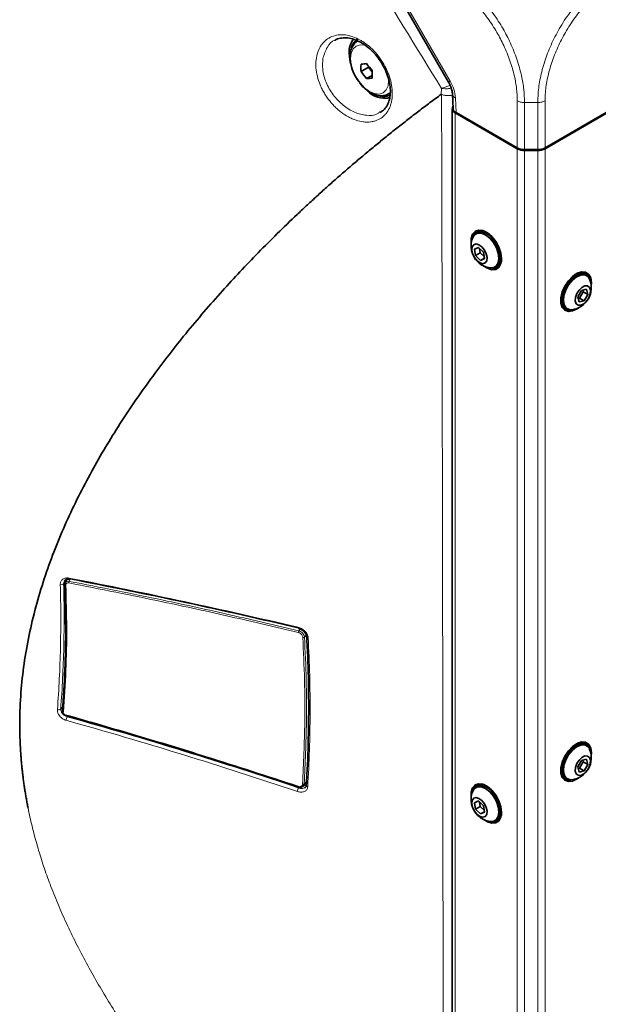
# Model space of a CAD drawing. Header units: millimetres. Extents: x 0 to 1118, y 0 to 864.
# Tile 160 of 256: x 235 to 264, y 635 to 683. Entities that reach past the tile are written whole.
import ezdxf

# ---------------------------------------------------------------- set-up
doc = ezdxf.new("R2010")
doc.units = ezdxf.units.MM

msp = doc.modelspace()

# ---------------------------------------------------------------- linework, layer by layer
at = {"color": 7, "linetype": 'Continuous', "lineweight": 35}
for p, q in [((252.7371, 686.48), (256.2562, 680.3848)), ((251.9786, 680.9004), (252.3493, 681.1144)), ((252.2526, 680.5595), (252.5224, 680.7152)), ((252.3493, 681.1622), (252.3493, 681.1144)), ((252.3493, 681.1144), (252.5244, 680.8965)), ((253.3296, 679.8146), (253.4068, 679.8591)), ((256.4473, 679.7956), (256.4782, 679.0975)), ((252.8863, 678.9179), (252.9246, 678.9436)), ((256.4367, 679.0878), (256.4367, 615.6017)), ((256.5831, 678.8837), (259.6187, 677.1313)), ((259.6187, 677.1721), (256.6248, 678.9004)), ((263.966, 678.9004), (260.9722, 677.1721)), ((260.9722, 677.1313), (264.0077, 678.8837)), ((260.6187, 677.0876), (259.9722, 677.0876)), ((259.9722, 677.0467), (260.6187, 677.0467)), ((257.6541, 673.0134), (257.587, 672.9746)), ((257.7159, 673.1024), (257.6734, 673.0779)), ((257.719, 672.3152), (257.5275, 672.231)), ((257.5275, 672.231), (257.5778, 671.9131)), ((257.8076, 672.0458), (257.5778, 671.9131)), ((257.9608, 672.0815), (257.719, 672.3152)), ((257.7733, 672.2627), (257.8076, 672.0458)), ((257.8076, 672.0458), (257.9951, 671.8646)), ((258.0111, 671.7636), (257.9608, 672.0815)), ((257.5778, 671.9131), (257.8196, 671.6794)), ((258.0073, 671.7878), (257.8196, 671.6794)), ((257.8196, 671.6794), (258.0111, 671.7636)), ((258.5244, 671.3507), (258.5916, 671.3895)), ((258.6571, 671.3739), (258.6995, 671.3984)), ((262.9174, 671.0365), (262.875, 671.061)), ((263.0039, 670.9332), (262.9367, 670.972)), ((262.7604, 670.2067), (262.5765, 669.8963)), ((262.653, 669.8379), (262.8369, 670.1483)), ((263.0055, 670.2664), (262.7604, 670.2067)), ((262.8369, 670.1483), (262.8191, 670.221)), ((262.8369, 670.1483), (263.0667, 670.0157)), ((263.0667, 670.0157), (263.0055, 670.2664)), ((262.5765, 669.8963), (262.6377, 669.6456)), ((262.5942, 669.8236), (262.653, 669.8379)), ((262.6377, 669.6456), (262.8828, 669.7053)), ((262.653, 669.8379), (262.8828, 669.7053)), ((262.8828, 669.7053), (263.0667, 670.0157)), ((261.8913, 669.3571), (261.9338, 669.3326)), ((261.9993, 669.3482), (262.0665, 669.3094)), ((237.597, 656.0922), (237.5057, 655.9163)), ((262.9174, 648.0713), (262.875, 648.0958)), ((263.0039, 647.968), (262.9367, 648.0068)), ((262.7604, 647.2415), (262.5765, 646.9311)), ((262.653, 646.8727), (262.8369, 647.1831)), ((263.0055, 647.3012), (262.7604, 647.2415)), ((262.8369, 647.1831), (262.8191, 647.2558)), ((262.8369, 647.1831), (263.0667, 647.0505)), ((262.8828, 646.7401), (263.0667, 647.0505)), ((263.0667, 647.0505), (263.0055, 647.3012)), ((262.5765, 646.9311), (262.6377, 646.6804)), ((262.5942, 646.8584), (262.653, 646.8727)), ((262.6377, 646.6804), (262.8828, 646.7401)), ((262.653, 646.8727), (262.8828, 646.7401)), ((249.1354, 645.9901), (249.3068, 646.1456)), ((261.8913, 646.3919), (261.9338, 646.3674)), ((261.9993, 646.3829), (262.0665, 646.3442)), ((257.6541, 645.9654), (257.587, 645.9267)), ((257.7159, 646.0545), (257.6734, 646.03)), ((257.719, 645.2673), (257.5275, 645.1831)), ((257.5275, 645.1831), (257.5778, 644.8652)), ((257.9608, 645.0336), (257.719, 645.2673)), ((257.7733, 645.2148), (257.8076, 644.9979)), ((257.8076, 644.9979), (257.5778, 644.8652)), ((257.5778, 644.8652), (257.8196, 644.6315)), ((257.8076, 644.9979), (257.9951, 644.8167)), ((258.0073, 644.7398), (257.8196, 644.6315)), ((257.8196, 644.6315), (258.0111, 644.7157)), ((258.0111, 644.7157), (257.9608, 645.0336)), ((258.5244, 644.3028), (258.5916, 644.3416)), ((258.6571, 644.326), (258.6995, 644.3505))]:
    msp.add_line(p, q, dxfattribs=at)
at = {"color": 7, "linetype": 'Continuous', "lineweight": 18}
for p, q in [((252.8165, 686.5259), (256.3356, 680.4307)), ((251.5974, 682.4586), (251.6027, 682.492)), ((256.3356, 680.4307), (256.2562, 680.3848)), ((253.4283, 679.889), (253.324, 679.8114)), ((255.8989, 679.7944), (255.9092, 680.0838)), ((253.3727, 679.5488), (253.2532, 679.5905)), ((256.5933, 679.6136), (256.6248, 678.9004)), ((259.6187, 677.1721), (259.6187, 679.4784)), ((260.6187, 679.3943), (259.9722, 679.3943)), ((259.9722, 679.3942), (259.9722, 677.0876)), ((260.6187, 677.0876), (260.6187, 679.3942)), ((260.9722, 679.4784), (260.9722, 677.1721)), ((256.5831, 615.3976), (256.5831, 678.8837)), ((259.6187, 613.6452), (259.6187, 677.1313)), ((259.9722, 613.5607), (259.9722, 677.0467)), ((260.6187, 613.5607), (260.6187, 677.0467)), ((260.9722, 613.6452), (260.9722, 677.1313)), ((237.5572, 656.0837), (237.4386, 655.874)), ((237.7769, 656.1151), (237.7155, 655.9967)), ((248.9325, 653.5794), (249.0035, 653.666)), ((249.3039, 653.3777), (249.2142, 653.2682)), ((237.2957, 649.7635), (237.4313, 649.9238)), ((249.1985, 646.1081), (249.3108, 646.2098)), ((248.9332, 645.8997), (249.2759, 646.0306))]:
    msp.add_line(p, q, dxfattribs=at)
at = {"color": 7, "linetype": 'Continuous', "lineweight": 18, "flags": 128}
for points in [[(252.2306, 682.1628), (252.1555, 682.1867), (251.9307, 682.209), (251.7377, 682.1494), (251.5896, 682.012), (251.4965, 681.8062), (251.4647, 681.546)], [(251.4647, 681.546), (251.4965, 681.2491), (251.5896, 680.9358), (251.7377, 680.6275), (251.9307, 680.345), (252.1555, 680.1078), (252.3967, 679.9319), (252.6379, 679.8293), (252.8626, 679.807), (253.0556, 679.8666), (253.2037, 680.004), (253.2968, 680.2098), (253.3286, 680.47), (253.3275, 680.5234)], [(237.4776, 656.0107), (237.4463, 655.9417), (237.4386, 655.8741), (237.4386, 655.874), (237.4386, 655.874)], [(237.3767, 649.6614), (237.3739, 649.6547), (237.3734, 649.6477), (237.3752, 649.6406), (237.3791, 649.6338), (237.385, 649.6274), (237.3928, 649.6217), (237.4021, 649.6169), (237.4126, 649.6131)], [(237.5317, 649.4655), (237.5314, 649.4567), (237.5319, 649.4494), (237.5333, 649.4438), (237.5354, 649.4402), (237.5374, 649.4387)], [(248.8929, 645.9766), (248.8928, 645.968), (248.8937, 645.9608), (248.8955, 645.9552), (248.8981, 645.9515), (248.9015, 645.9497), (248.9055, 645.95), (248.91, 645.9522), (248.9148, 645.9564)]]:
    msp.add_lwpolyline(points, dxfattribs=at)
at = {"color": 7, "linetype": 'Continuous', "lineweight": 35, "flags": 128}
for points in [[(251.4639, 681.305), (251.4269, 681.471), (251.3947, 681.8073)], [(258.8529, 671.7555), (258.8196, 672.0305), (258.7224, 672.3196), (258.5701, 672.5971), (258.3761, 672.8383), (258.1578, 673.0219), (257.9345, 673.1315), (257.726, 673.1574), (257.5509, 673.0972), (257.4247, 672.9564), (257.3587, 672.7474), (257.3587, 672.4888), (257.3598, 672.4804)], [(257.4369, 672.7946), (257.5237, 672.9265), (257.6719, 673.0084), (257.8577, 673.0075), (258.0629, 672.9239), (258.2674, 672.7658)], [(257.6261, 673.1354), (257.5308, 673.0176), (257.4757, 672.8681)], [(257.7159, 673.1024), (257.7988, 673.1363), (257.8722, 673.1478)], [(258.2674, 672.7658), (258.4512, 672.5487), (258.5962, 672.2938), (258.6883, 672.026), (258.7186, 671.7716), (258.6839, 671.5555), (258.5877, 671.3988), (258.4394, 671.3169), (258.2935, 671.3108)], [(258.3346, 672.8046), (258.5183, 672.5875), (258.6634, 672.3326), (258.7555, 672.0648), (258.7857, 671.8104), (258.751, 671.5943), (258.6549, 671.4376), (258.5916, 671.3895)], [(257.8885, 672.3369), (258.0147, 672.1802), (258.1036, 671.9958), (258.1416, 671.8115), (258.1229, 671.6555), (258.0504, 671.5516), (257.9351, 671.5155), (257.7945, 671.5528), (257.6501, 671.6578), (257.5238, 671.8144), (257.435, 671.9989), (257.397, 672.1832), (257.4157, 672.3391), (257.4882, 672.443), (257.6035, 672.4791), (257.7441, 672.4418), (257.8885, 672.3369)], [(257.9828, 671.4011), (258.1578, 671.2916), (258.3761, 671.2231), (258.5701, 671.2405), (258.7224, 671.3421), (258.8196, 671.519), (258.8529, 671.7555)], [(258.817, 671.5111), (258.7705, 671.4534), (258.6995, 671.3984)], [(263.2311, 670.439), (263.2405, 670.5816), (263.2072, 670.818), (263.11, 670.9949), (262.9577, 671.0965), (262.7637, 671.1139), (262.5454, 671.0454), (262.3221, 670.8971), (262.1136, 670.6823), (261.9385, 670.42), (261.8123, 670.1335), (261.7463, 669.8483), (261.7463, 669.5897), (261.8123, 669.3806), (261.9385, 669.2398), (262.1136, 669.1796), (262.3221, 669.2055), (262.5454, 669.3151), (262.6081, 669.3598)], [(262.7187, 671.1064), (262.792, 671.095), (262.875, 671.061)], [(261.9993, 669.3482), (261.9448, 669.388), (261.8446, 669.5399), (261.8055, 669.7525), (261.8312, 670.005), (261.9192, 670.2727), (262.061, 670.5293), (262.2426, 670.7499), (262.4463, 670.9126), (262.6521, 671.0017)], [(262.2974, 669.2695), (262.1633, 669.2729), (262.0119, 669.3492), (261.9118, 669.5011), (261.8726, 669.7137), (261.8984, 669.9662), (261.9864, 670.2339), (262.1282, 670.4906), (262.3098, 670.7111), (262.5135, 670.8739), (262.7193, 670.963)], [(262.6521, 671.0017), (262.8399, 671.0085), (262.9367, 670.972)], [(262.9252, 670.4298), (263.0545, 670.4271), (263.1484, 670.3527), (263.1925, 670.218), (263.1801, 670.0433), (263.1131, 669.8553), (263.0018, 669.6827), (262.863, 669.5516), (262.7179, 669.4822), (262.5886, 669.4848), (262.4948, 669.5592), (262.4507, 669.694), (262.4631, 669.8687), (262.53, 670.0566), (262.6413, 670.2293), (262.7801, 670.3603), (262.9252, 670.4298)], [(261.8913, 669.3571), (261.8204, 669.412), (261.7739, 669.4698)], [(261.9076, 669.2629), (262.0075, 669.2409), (262.2143, 669.2662)], [(237.4973, 655.831), (237.4945, 655.8249), (237.4939, 655.8194)], [(237.5374, 649.4387), (237.5381, 649.4385), (237.5415, 649.4389), (237.5453, 649.4414), (237.5494, 649.4459)], [(263.2311, 647.4738), (263.2405, 647.6163), (263.2072, 647.8528), (263.11, 648.0297), (262.9577, 648.1313), (262.7637, 648.1487), (262.5454, 648.0802), (262.3221, 647.9319), (262.1136, 647.7171), (261.9385, 647.4548), (261.8123, 647.1683), (261.7463, 646.8831), (261.7463, 646.6244), (261.8123, 646.4154), (261.9385, 646.2746), (262.1136, 646.2144), (262.3221, 646.2403), (262.5454, 646.3499), (262.6081, 646.3946)], [(261.9993, 646.3829), (261.9448, 646.4228), (261.8446, 646.5747), (261.8055, 646.7873), (261.8312, 647.0398), (261.9192, 647.3075), (262.061, 647.5641), (262.2426, 647.7846), (262.4463, 647.9474), (262.6521, 648.0365)], [(262.2974, 646.3043), (262.1633, 646.3077), (262.0119, 646.384), (261.9118, 646.5359), (261.8726, 646.7485), (261.8984, 647.001), (261.9864, 647.2687), (262.1282, 647.5254), (262.3098, 647.7459), (262.5135, 647.9086), (262.7193, 647.9978)], [(262.6521, 648.0365), (262.8399, 648.0433), (262.9367, 648.0068)], [(262.7187, 648.1412), (262.792, 648.1298), (262.875, 648.0958)], [(262.9252, 647.4646), (263.0545, 647.4619), (263.1484, 647.3875), (263.1925, 647.2527), (263.1801, 647.0781), (263.1131, 646.8901), (263.0018, 646.7175), (262.863, 646.5864), (262.7179, 646.517), (262.5886, 646.5196), (262.4948, 646.594), (262.4507, 646.7288), (262.4631, 646.9035), (262.53, 647.0914), (262.6413, 647.2641), (262.7801, 647.3951), (262.9252, 647.4646)], [(258.8529, 644.7076), (258.8196, 644.9825), (258.7224, 645.2716), (258.5701, 645.5492), (258.3761, 645.7904), (258.1578, 645.974), (257.9345, 646.0836), (257.726, 646.1095), (257.5509, 646.0493), (257.4247, 645.9085), (257.3587, 645.6995), (257.3587, 645.4408), (257.3598, 645.4324)], [(257.6261, 646.0875), (257.5308, 645.9697), (257.4757, 645.8202)], [(257.7159, 646.0545), (257.7988, 646.0884), (257.8722, 646.0999)], [(261.8913, 646.3919), (261.8204, 646.4468), (261.7739, 646.5046)], [(261.9076, 646.2977), (262.0075, 646.2757), (262.2143, 646.301)], [(257.4369, 645.7466), (257.5237, 645.8786), (257.6719, 645.9605), (257.8577, 645.9596), (258.0629, 645.876), (258.2674, 645.7179)], [(258.2674, 645.7179), (258.4512, 645.5008), (258.5962, 645.2459), (258.6883, 644.9781), (258.7186, 644.7237), (258.6839, 644.5076), (258.5877, 644.3509), (258.4394, 644.269), (258.2935, 644.2629)], [(258.3346, 645.7567), (258.5183, 645.5396), (258.6634, 645.2846), (258.7555, 645.0169), (258.7857, 644.7625), (258.751, 644.5464), (258.6549, 644.3897), (258.5916, 644.3416)], [(257.8885, 645.289), (258.0147, 645.1323), (258.1036, 644.9478), (258.1416, 644.7636), (258.1229, 644.6076), (258.0504, 644.5037), (257.9351, 644.4676), (257.7945, 644.5049), (257.6501, 644.6099), (257.5238, 644.7665), (257.435, 644.951), (257.397, 645.1352), (257.4157, 645.2912), (257.4882, 645.3951), (257.6035, 645.4312), (257.7441, 645.3939), (257.8885, 645.289)], [(257.9828, 644.3532), (258.1578, 644.2437), (258.3761, 644.1752), (258.5701, 644.1926), (258.7224, 644.2942), (258.8196, 644.4711), (258.8529, 644.7076)], [(258.817, 644.4632), (258.7705, 644.4055), (258.6995, 644.3505)]]:
    msp.add_lwpolyline(points, dxfattribs=at)
at = {"color": 7, "linetype": 'Continuous', "lineweight": 35}
for centre, radius, start, end in [((252.3238, 681.8722), 0.9313, 138.46533, 183.99322), ((252.1789, 681.9053), 0.6901, 123.24577, 172.73047), ((255.6317, 681.083), 3.6576, 177.13719, 182.86281), ((251.7363, 685.5208), 4.262, 273.26007, 276.95897), ((255.9655, 683.9943), 4.5932, 216.06587, 221.52327), ((255.6915, 683.6044), 4.5932, 216.06587, 221.52327), ((256.1797, 680.7667), 3.6576, 177.13719, 182.86281), ((252.0103, 684.8146), 4.262, 273.26007, 276.95897), ((253.1185, 680.7426), 1.1422, 223.53127, 283.25938), ((253.0726, 680.3362), 0.6558, 253.94946, 297.4958), ((256.6574, 679.0853), 0.2149, 148.70275, 249.76902), ((259.9578, 677.8089), 0.7215, 241.95976, 271.1441), ((259.9578, 677.768), 0.7215, 241.95976, 271.1441), ((260.6331, 677.8089), 0.7215, 268.8559, 298.04024), ((260.6331, 677.768), 0.7215, 268.8559, 298.04024), ((257.8733, 672.7369), 0.3899, 63.2239, 147.97762), ((257.8563, 672.459), 0.5901, 35.85592, 110.03568), ((258.4366, 672.3826), 1.0812, 157.60171, 225.97626), ((258.4366, 672.3826), 1.0812, 225.97626, 262.39291), ((258.4618, 671.7176), 0.3899, 272.01857, 356.76916), ((258.5347, 671.7446), 0.4648, 250.11169, 288.6399), ((262.7176, 670.6956), 0.3899, 32.02238, 116.7761), ((262.6429, 670.7368), 0.4808, 10.78413, 47.97822), ((262.1543, 670.3412), 1.0813, 277.60709, 22.39829), ((262.8269, 670.6308), 0.3492, 20.52621, 107.95204), ((262.1291, 669.6762), 0.3899, 183.23084, 267.98143), ((262.7176, 647.7304), 0.3899, 32.02239, 116.7761), ((262.8269, 647.6655), 0.3492, 20.52621, 107.95204), ((262.6429, 647.7716), 0.4808, 10.78413, 47.97822), ((262.1543, 647.376), 1.0813, 277.60709, 22.39829), ((262.1291, 646.711), 0.3899, 183.23084, 267.98143), ((257.8733, 645.689), 0.3899, 63.2239, 147.97762), ((258.4366, 645.3346), 1.0813, 157.60171, 225.97626), ((257.8563, 645.4111), 0.5901, 35.85592, 110.03568), ((258.4618, 644.6696), 0.3899, 272.01857, 356.76916), ((258.4366, 645.3346), 1.0813, 225.97626, 262.39291), ((258.5347, 644.6967), 0.4648, 250.11169, 288.6399)]:
    msp.add_arc(centre, radius, start, end, dxfattribs=at)
at = {"color": 7, "linetype": 'Continuous', "lineweight": 18}
for centre, radius, start, end in [((254.7519, 679.4821), 1.8461, 4.08615, 30.92076), ((256.6774, 679.8308), 0.2329, 189.0626, 248.83464), ((237.533, 655.832), 0.0411, 197.81716, 268.82961), ((237.8498, 655.9229), 0.1532, 151.2051, 182.24085), ((249.047, 653.5041), 0.137, 146.66804, 182.14281), ((249.1557, 653.3416), 0.0939, 255.16395, 308.5758), ((249.1466, 646.1742), 0.084, 248.92724, 308.08617)]:
    msp.add_arc(centre, radius, start, end, dxfattribs=at)
at = {"color": 7, "linetype": 'Continuous', "lineweight": 35}
msp.add_ellipse((256.9784, 679.1045), major_axis=(0.5003, -0.0006), ratio=0.5772866, start_param=3.1678042, end_param=3.928362, dxfattribs=at)
at = {"color": 7, "linetype": 'Continuous', "lineweight": 18}
for points in [[(255.9092, 680.0838), (254.665, 682.11), (253.4217, 684.1367), (252.1827, 686.1662)], [(259.9722, 679.3942), (259.9395, 679.3953), (259.874, 679.3973), (259.7798, 679.4145), (259.692, 679.4407), (259.6431, 679.4658), (259.6187, 679.4784)], [(260.6188, 679.3942), (260.6515, 679.3953), (260.717, 679.3973), (260.8112, 679.4146), (260.899, 679.4407), (260.9479, 679.4659), (260.9724, 679.4785)], [(249.3332, 653.2759), (249.3444, 653.2608), (249.3662, 653.2484), (249.3933, 653.242)]]:
    msp.add_open_spline(points, degree=3, dxfattribs=at)
for points, knots in [([(256.3332, 685.6975), (256.4585, 685.6206), (256.7876, 685.4188), (257.3222, 684.9934), (257.9075, 684.412), (258.4523, 683.7384), (258.9149, 683.028), (259.3052, 682.2755), (259.6151, 681.4993), (259.8268, 680.7359), (259.9496, 680.023), (259.9645, 679.6053), (259.9721, 679.3943)], [0, 0, 0, 0, 0.0657965, 0.1727607, 0.2828934, 0.389757, 0.4997969, 0.5968708, 0.7039461, 0.8142113, 0.9061257, 1, 1, 1, 1]), ([(260.6188, 679.3943), (260.6225, 679.5369), (260.6326, 679.9199), (260.7312, 680.5941), (260.942, 681.3974), (261.2546, 682.2113), (261.6644, 683.0132), (262.1633, 683.7751), (262.7352, 684.4687), (263.4334, 685.1563), (263.955, 685.4988), (264.2577, 685.6975)], [0, 0, 0, 0, 0.0638809, 0.1715817, 0.2825247, 0.3900468, 0.5008149, 0.6162125, 0.7271686, 0.8416822, 1, 1, 1, 1]), ([(259.6185, 679.4785), (259.6113, 679.6728), (259.5969, 680.0613), (259.478, 680.7195), (259.2717, 681.4293), (258.9786, 682.1486), (258.6148, 682.8475), (258.1881, 683.5096), (257.6904, 684.1385), (257.1491, 684.6869), (256.6549, 685.088), (256.3459, 685.2774), (256.2292, 685.349)], [0, 0, 0, 0, 0.09291466, 0.18581515, 0.29447761, 0.40316207, 0.50020129, 0.60862537, 0.71704406, 0.82556878, 0.93408084, 1, 1, 1, 1]), ([(264.3617, 685.349), (264.0804, 685.1636), (263.5991, 684.8462), (262.9565, 684.1997), (262.4299, 683.5512), (261.9693, 682.8404), (261.5872, 682.0962), (261.2897, 681.3459), (261.0841, 680.598), (260.985, 679.9708), (260.9758, 679.6113), (260.9724, 679.4785)], [0, 0, 0, 0, 0.15841279, 0.2711139, 0.38383541, 0.4991898, 0.60833336, 0.71747761, 0.826751, 0.93600435, 1, 1, 1, 1]), ([(249.795, 681.5782), (249.8155, 681.7029), (249.8479, 681.8197), (249.913, 681.9809), (249.9374, 682.0325), (249.9919, 682.1312), (250.0222, 682.1786), (250.12, 682.3118), (250.1944, 682.3886), (250.3609, 682.5191), (250.4541, 682.573), (250.6516, 682.6529), (250.7562, 682.6795), (250.9221, 682.6993), (250.9791, 682.7024), (251.0943, 682.7018), (251.1524, 682.698), (251.3285, 682.6766), (251.4482, 682.649), (251.6921, 682.5658), (251.8131, 682.5114), (251.9917, 682.4119), (252.0508, 682.3757), (252.1682, 682.2971), (252.2268, 682.2545), (252.3979, 682.1196), (252.5066, 682.0202), (252.7133, 681.8027), (252.812, 681.6834), (252.9906, 681.4354), (253.0714, 681.306), (253.1798, 681.1035), (253.2138, 681.0344), (253.276, 680.8964), (253.3044, 680.8271), (253.3816, 680.6186), (253.4226, 680.4782), (253.4817, 680.1977), (253.4993, 680.0612), (253.5081, 679.8619), (253.5081, 679.7963), (253.502, 679.6672), (253.496, 679.6036), (253.4779, 679.4807), (253.466, 679.421), (253.4361, 679.3052), (253.4181, 679.2492), (253.3563, 679.0892), (253.3043, 678.9924), (253.2104, 678.8619), (253.1762, 678.8207), (253.1031, 678.7443), (253.0643, 678.7093), (252.9419, 678.6134), (252.8519, 678.5616), (252.704, 678.5025), (252.6527, 678.4861), (252.548, 678.4601), (252.4407, 678.4409), (252.3282, 678.4348), (252.213, 678.4355), (252.1538, 678.4393), (251.9749, 678.4606), (251.8542, 678.488), (251.6711, 678.5484), (251.6097, 678.5718), (251.4862, 678.6253), (251.4245, 678.6552), (251.2423, 678.7532), (251.1235, 678.8297), (250.9493, 678.9617), (250.8916, 679.0088), (250.7796, 679.1074), (250.7253, 679.1589), (250.5672, 679.3194), (250.4684, 679.4346), (250.3303, 679.6205), (250.2864, 679.684), (250.2038, 679.8129), (250.1262, 679.944), (250.0583, 680.0793), (249.9953, 680.2169), (249.9662, 680.2872), (249.8883, 680.4972), (249.8482, 680.6369), (249.7912, 680.9157), (249.7746, 681.0558), (249.7664, 681.324), (249.7745, 681.4535), (249.795, 681.5782)], [0, 0, 0, 0, 0.03125, 0.03125, 0.046875, 0.046875, 0.0625, 0.0625, 0.09375, 0.09375, 0.125, 0.125, 0.15625, 0.15625, 0.171875, 0.171875, 0.1875, 0.1875, 0.21875, 0.21875, 0.25, 0.25, 0.265625, 0.265625, 0.28125, 0.28125, 0.3125, 0.3125, 0.34375, 0.34375, 0.375, 0.375, 0.390625, 0.390625, 0.40625, 0.40625, 0.4375, 0.4375, 0.46875, 0.46875, 0.484375, 0.484375, 0.5, 0.5, 0.515625, 0.515625, 0.53125, 0.53125, 0.5625, 0.5625, 0.578125, 0.578125, 0.59375, 0.59375, 0.625, 0.625, 0.640625, 0.640625, 0.65625, 0.671875, 0.671875, 0.6875, 0.6875, 0.71875, 0.71875, 0.734375, 0.734375, 0.75, 0.75, 0.78125, 0.78125, 0.796875, 0.796875, 0.8125, 0.8125, 0.84375, 0.84375, 0.859375, 0.859375, 0.875, 0.890625, 0.890625, 0.90625, 0.90625, 0.9375, 0.9375, 0.96875, 0.96875, 1, 1, 1, 1]), ([(250.7043, 682.436), (250.7026, 682.4355), (250.538, 682.3903), (250.2918, 682.107), (250.1763, 681.7435), (250.1165, 681.5553)], [0, 0, 0, 0, 0.0049973, 0.4848787, 1, 1, 1, 1]), ([(250.1165, 681.5553), (250.1018, 681.3774), (250.0711, 681.0035), (250.2473, 680.3698), (250.5958, 679.7525), (251.0891, 679.2353), (251.6663, 678.8782), (252.2449, 678.7396), (252.674, 678.7595), (252.8459, 678.8878), (252.8863, 678.9179)], [0, 0, 0, 0, 0.12333622, 0.25915896, 0.39664018, 0.53610537, 0.67677679, 0.81741748, 0.95706553, 1, 1, 1, 1]), ([(255.9092, 680.0838), (255.9097, 680.084), (255.9507, 680.0932), (256.0473, 680.1214), (256.1982, 680.1771), (256.2915, 680.2207), (256.3287, 680.2381)], [0, 0, 0, 0, 0.0049678, 0.3768381, 0.751989, 1, 1, 1, 1]), ([(255.9925, 615.4082), (255.9938, 615.7341), (255.9957, 616.063), (255.9984, 616.7259), (255.9992, 617.0597), (256.0001, 617.7288), (256.0003, 618.0639), (256.0005, 618.7333), (256.0006, 619.0679), (256.0008, 620.7406), (256.0003, 622.0795), (255.9988, 624.7586), (255.9979, 626.098), (255.9961, 628.7777), (255.995, 630.1179), (255.9926, 632.7984), (255.9914, 634.1388), (255.9889, 636.8194), (255.9878, 638.1597), (255.9849, 640.8415), (255.983, 642.1832), (255.9795, 644.866), (255.9778, 646.2073), (255.9729, 650.2307), (255.9698, 652.9125), (255.9634, 656.9391), (255.9609, 658.2819), (255.9558, 660.968), (255.9531, 662.3114), (255.9499, 664.3246), (255.949, 664.9953), (255.9477, 666.3354), (255.9474, 667.0047), (255.9455, 668.3459), (255.9441, 669.0176), (255.9404, 670.3632), (255.9383, 671.037), (255.9344, 672.3844), (255.9326, 673.058), (255.9298, 674.403), (255.9287, 675.0744), (255.926, 676.4157), (255.9245, 677.0855), (255.9195, 678.0936), (255.9173, 678.4299), (255.9115, 679.1074), (255.908, 679.4495), (255.9055, 679.7949)], [0, 0, 0, 0, 0.015625, 0.015625, 0.03125, 0.03125, 0.046875, 0.046875, 0.0625, 0.0625, 0.125, 0.125, 0.1875, 0.1875, 0.25, 0.25, 0.3125, 0.3125, 0.375, 0.375, 0.4375, 0.4375, 0.5, 0.5, 0.625, 0.625, 0.6875, 0.6875, 0.75, 0.75, 0.78125, 0.78125, 0.8125, 0.8125, 0.84375, 0.84375, 0.875, 0.875, 0.90625, 0.90625, 0.9375, 0.9375, 0.96875, 0.96875, 0.984375, 0.984375, 1, 1, 1, 1]), ([(255.9055, 679.7949), (255.9529, 679.7766), (256.0476, 679.74), (256.217, 679.7229), (256.3579, 679.7286), (256.4275, 679.7508), (256.449, 679.7577)], [0, 0, 0, 0, 0.2899381, 0.579876, 0.8698182, 1, 1, 1, 1]), ([(255.9092, 680.0838), (255.9098, 680.0837), (255.957, 680.0716), (256.0662, 680.0571), (256.2364, 680.062), (256.3399, 680.0865), (256.3836, 680.0968)], [0, 0, 0, 0, 0.004839, 0.3670513, 0.7324598, 1, 1, 1, 1]), ([(237.2747, 655.8346), (237.274, 655.8615), (237.276, 655.8874), (237.2855, 655.9373), (237.293, 655.9615), (237.3134, 656.0067), (237.326, 656.0275), (237.3562, 656.0658), (237.374, 656.0833), (237.4132, 656.1133), (237.4347, 656.126), (237.4816, 656.1466), (237.507, 656.1545), (237.5856, 656.1698), (237.6431, 656.1694), (237.7015, 656.1582)], [0, 0, 0, 0, 0.125, 0.125, 0.25, 0.25, 0.375, 0.375, 0.5, 0.5, 0.625, 0.625, 0.75, 0.75, 1, 1, 1, 1]), ([(237.134, 649.7305), (237.2096, 650.7215), (237.259, 651.7265), (237.3055, 653.7619), (237.3026, 654.7923), (237.2747, 655.8346)], [0, 0, 0, 0, 0.5, 0.5, 1, 1, 1, 1]), ([(237.4386, 655.874), (237.4262, 655.8576), (237.4013, 655.8438), (237.3405, 655.8292), (237.3051, 655.8285), (237.2747, 655.8346)], [0, 0, 0, 0, 0.5, 0.5, 1, 1, 1, 1]), ([(237.4386, 655.874), (237.4661, 654.8306), (237.4686, 653.7991), (237.4213, 651.7615), (237.3716, 650.7555), (237.2957, 649.7635)], [0, 0, 0, 0, 0.5, 0.5, 1, 1, 1, 1]), ([(237.5162, 655.9113), (237.5192, 655.9194), (237.5299, 655.9476), (237.5728, 655.9799), (237.6382, 656.0038), (237.6898, 655.9991), (237.7155, 655.9967)], [0, 0, 0, 0, 0.1168504, 0.4107827, 0.705473, 1, 1, 1, 1]), ([(237.6967, 655.9169), (237.6776, 655.9189), (237.6392, 655.9227), (237.5891, 655.9052), (237.5522, 655.8724), (237.5335, 655.8317), (237.5326, 655.8026), (237.5322, 655.7909)], [0, 0, 0, 0, 0.21410386, 0.4282468, 0.6420032, 0.85663064, 1, 1, 1, 1]), ([(248.9101, 653.499), (247.8109, 653.7579), (245.6131, 654.2758), (241.8832, 655.0949), (239.2274, 655.6164), (237.6967, 655.9169)], [0, 0, 0, 0, 0.29764577, 0.59517558, 1, 1, 1, 1]), ([(237.7015, 656.1582), (239.5967, 655.7929), (241.4768, 655.4088), (245.2088, 654.6054), (247.0601, 654.1866), (248.899, 653.7536)], [0, 0, 0, 0, 0.5, 0.5, 1, 1, 1, 1]), ([(237.7583, 656.1189), (237.745, 656.0997), (237.7309, 656.0927), (237.7097, 656.1074), (237.7027, 656.129), (237.7015, 656.1582)], [0, 0, 0, 0, 0.5, 0.5, 1, 1, 1, 1]), ([(237.7155, 655.9967), (239.2468, 655.6962), (241.9034, 655.1749), (245.6345, 654.3559), (247.8331, 653.8383), (248.9325, 653.5794)], [0, 0, 0, 0, 0.4048368, 0.7023665, 1, 1, 1, 1]), ([(248.899, 653.7536), (248.9585, 653.7396), (249.0174, 653.717), (249.1031, 653.6698), (249.1306, 653.6521), (249.1835, 653.6126), (249.209, 653.5907), (249.2789, 653.521), (249.3185, 653.4674), (249.3602, 653.3836), (249.3714, 653.3547), (249.3871, 653.2979), (249.3918, 653.2698), (249.3933, 653.242)], [0, 0, 0, 0, 0.25, 0.25, 0.375, 0.375, 0.5, 0.5, 0.75, 0.75, 0.875, 0.875, 1, 1, 1, 1]), ([(248.9633, 653.7157), (248.9483, 653.6973), (248.9325, 653.6906), (248.9085, 653.7047), (248.9006, 653.7254), (248.899, 653.7536)], [0, 0, 0, 0, 0.5, 0.5, 1, 1, 1, 1]), ([(249.1317, 653.2508), (249.1281, 653.2738), (249.1208, 653.3198), (249.0808, 653.3881), (249.0243, 653.4457), (248.9639, 653.4829), (248.9251, 653.4945), (248.9101, 653.499)], [0, 0, 0, 0, 0.2167434, 0.4335229, 0.649387, 0.8641423, 1, 1, 1, 1]), ([(248.9325, 653.5794), (248.9514, 653.5736), (249.0003, 653.5588), (249.0766, 653.5118), (249.1483, 653.4396), (249.1996, 653.3541), (249.2093, 653.2968), (249.2142, 653.2682)], [0, 0, 0, 0, 0.13595213, 0.35086447, 0.5667989, 0.78349394, 1, 1, 1, 1]), ([(249.1164, 646.0958), (249.1645, 647.0984), (249.2449, 648.7723), (249.2285, 651.1668), (249.1639, 652.5562), (249.1317, 653.2508)], [0, 0, 0, 0, 0.4275524, 0.7137737, 1, 1, 1, 1]), ([(249.2142, 653.2682), (249.2464, 652.573), (249.3108, 651.1827), (249.3271, 648.7865), (249.2466, 647.1114), (249.1985, 646.1081)], [0, 0, 0, 0, 0.2862239, 0.5724476, 1, 1, 1, 1]), ([(249.3933, 653.242), (249.4602, 652.0025), (249.4921, 650.7753), (249.4849, 648.3446), (249.4458, 647.1431), (249.3713, 645.9555)], [0, 0, 0, 0, 0.5, 0.5, 1, 1, 1, 1]), ([(237.5588, 649.2076), (237.4987, 649.2243), (237.4398, 649.2515), (237.3333, 649.3217), (237.2848, 649.3655), (237.226, 649.4379), (237.2084, 649.4637), (237.1787, 649.5159), (237.1665, 649.5425), (237.1474, 649.5968), (237.1406, 649.6243), (237.133, 649.678), (237.132, 649.7044), (237.134, 649.7305)], [0, 0, 0, 0, 0.25, 0.25, 0.5, 0.5, 0.625, 0.625, 0.75, 0.75, 0.875, 0.875, 1, 1, 1, 1]), ([(237.134, 649.7305), (237.1643, 649.7219), (237.1992, 649.7205), (237.259, 649.7327), (237.2835, 649.7462), (237.2957, 649.7635)], [0, 0, 0, 0, 0.5, 0.5, 1, 1, 1, 1]), ([(237.2957, 649.7635), (237.2935, 649.7263), (237.2998, 649.6861), (237.3218, 649.6266), (237.331, 649.6071), (237.3533, 649.5687), (237.3666, 649.5497), (237.4105, 649.4961), (237.4466, 649.4635), (237.5254, 649.4107), (237.5695, 649.3897), (237.613, 649.3767)], [0, 0, 0, 0, 0.25, 0.25, 0.375, 0.375, 0.5, 0.5, 0.75, 0.75, 1, 1, 1, 1]), ([(237.4126, 649.6131), (237.413, 649.6003), (237.4138, 649.5745), (237.433, 649.535), (237.4633, 649.5007), (237.4983, 649.477), (237.5221, 649.4688), (237.5317, 649.4655)], [0, 0, 0, 0, 0.2143334, 0.4286829, 0.6423445, 0.8553771, 1, 1, 1, 1]), ([(237.5588, 649.2076), (237.5606, 649.2344), (237.5675, 649.2685), (237.5877, 649.3314), (237.6007, 649.3597), (237.613, 649.3767)], [0, 0, 0, 0, 0.5, 0.5, 1, 1, 1, 1]), ([(248.8701, 645.7322), (247.0147, 646.3503), (245.1462, 646.9519), (241.3761, 648.1129), (239.4759, 648.6721), (237.5588, 649.2076)], [0, 0, 0, 0, 0.5, 0.5, 1, 1, 1, 1]), ([(237.613, 649.3767), (239.5316, 648.8411), (241.4333, 648.2817), (245.2064, 647.1202), (247.0763, 646.5183), (248.9332, 645.8997)], [0, 0, 0, 0, 0.5, 0.5, 1, 1, 1, 1]), ([(248.8929, 645.9766), (248.9169, 645.9709), (248.9649, 645.9593), (249.0304, 645.971), (249.0811, 646.0032), (249.1097, 646.0479), (249.1145, 646.0822), (249.1164, 646.0958)], [0, 0, 0, 0, 0.2146386, 0.4293114, 0.6437782, 0.8586858, 1, 1, 1, 1]), ([(249.3713, 645.9555), (249.3679, 645.9018), (249.3512, 645.8536), (249.3079, 645.7942), (249.2909, 645.777), (249.2519, 645.7475), (249.2296, 645.735), (249.182, 645.7159), (249.1568, 645.709), (249.1035, 645.7004), (249.0751, 645.6987), (248.989, 645.701), (248.9302, 645.7121), (248.8701, 645.7322)], [0, 0, 0, 0, 0.25, 0.25, 0.375, 0.375, 0.5, 0.5, 0.625, 0.625, 0.75, 0.75, 1, 1, 1, 1]), ([(248.8701, 645.7322), (248.8718, 645.759), (248.8797, 645.793), (248.9031, 645.8553), (248.9186, 645.8833), (248.9332, 645.8997)], [0, 0, 0, 0, 0.5, 0.5, 1, 1, 1, 1]), ([(248.9332, 645.8997), (248.9332, 645.8997), (248.9921, 645.885), (249.0978, 645.8705), (249.1829, 645.8998), (249.2184, 645.912)], [0, 0, 0, 0, 0.0000468, 0.5833086, 1, 1, 1, 1]), ([(249.3713, 645.9555), (249.3625, 645.959), (249.3449, 645.9658), (249.3242, 645.9804), (249.3095, 645.9971), (249.3016, 646.0138), (249.3021, 646.0246), (249.3023, 646.0292)], [0, 0, 0, 0, 0.2098901, 0.4197802, 0.6296704, 0.8395605, 1, 1, 1, 1]), ([(251.609, 620.3145), (251.5243, 620.4098), (251.3556, 620.5999), (251.1038, 620.884), (250.8543, 621.1661), (250.607, 621.4461), (250.3618, 621.7242), (250.1189, 622.0003), (249.5901, 622.6026), (248.7905, 623.5189), (247.7393, 624.7385), (246.5334, 626.16), (245.1982, 627.7728), (243.723, 629.6241), (242.329, 631.4641), (240.9953, 633.3433), (239.774, 635.2118), (238.8394, 636.8016), (238.1603, 638.0767), (237.6813, 639.0486), (237.2459, 640.0131), (236.9234, 640.8021), (236.6919, 641.416), (236.535, 641.8559), (236.3875, 642.2946), (236.2494, 642.7326), (236.1206, 643.17), (236.0011, 643.607), (235.891, 644.0441), (235.7895, 644.4814), (235.7297, 644.7731), (235.6997, 644.919)], [0, 0, 0, 0, 0.0121381, 0.0241833, 0.0361368, 0.0479996, 0.0597729, 0.0714577, 0.0830552, 0.1362177, 0.1875962, 0.2372889, 0.3154736, 0.3901271, 0.4683956, 0.5434348, 0.6208492, 0.6954371, 0.7343547, 0.7726467, 0.8104244, 0.847804, 0.8649426, 0.8819937, 0.8989699, 0.9158844, 0.9327503, 0.9495811, 0.9663904, 0.9831921, 1, 1, 1, 1])]:
    msp.add_open_spline(points, degree=3, knots=knots, dxfattribs=at)
at = {"color": 7, "linetype": 'Continuous', "lineweight": 35}
for points, knots in [([(250.7041, 682.4354), (250.7072, 682.4377), (250.7811, 682.4924), (250.9636, 682.5387), (251.2471, 682.5636), (251.5584, 682.5085), (251.8741, 682.3855), (252.187, 682.1978), (252.4831, 681.9524), (252.7536, 681.6594), (252.9872, 681.329), (253.1771, 680.9741), (253.3151, 680.6082), (253.3973, 680.2464), (253.4214, 679.9023), (253.3884, 679.5916), (253.3031, 679.3235), (253.1671, 679.1065), (253.0334, 678.9673), (252.9296, 678.9206), (252.9014, 678.9079)], [0, 0, 0, 0, 0.0028764, 0.0684544, 0.133325, 0.1957597, 0.257186, 0.3176338, 0.3780216, 0.4377499, 0.4976626, 0.557371, 0.6169473, 0.6765389, 0.7358037, 0.7951862, 0.854165, 0.9141574, 0.9766327, 1, 1, 1, 1]), ([(251.8298, 682.4025), (251.7832, 682.3749), (251.6704, 682.3081), (251.5482, 682.1311), (251.4555, 681.8971), (251.4444, 681.7119), (251.4385, 681.6137)], [0, 0, 0, 0, 0.1819116, 0.44021, 0.7030127, 1, 1, 1, 1]), ([(251.4385, 681.6137), (251.4403, 681.5587), (251.4457, 681.4024), (251.5017, 681.1314), (251.6219, 680.8143), (251.7572, 680.5565), (251.8624, 680.4241), (251.8973, 680.3802)], [0, 0, 0, 0, 0.13484183, 0.38319792, 0.63064729, 0.87743645, 1, 1, 1, 1]), ([(251.8973, 680.3802), (251.9311, 680.3336), (252.0326, 680.194), (252.2374, 680.0063), (252.4983, 679.8312), (252.7633, 679.7316), (253.0125, 679.7128), (253.2017, 679.7418), (253.2901, 679.801), (253.3166, 679.8187)], [0, 0, 0, 0, 0.0888946, 0.2663935, 0.4464794, 0.6298428, 0.7868687, 0.9363965, 1, 1, 1, 1]), ([(256.2562, 680.3848), (256.2763, 680.3479), (256.3363, 680.2384), (256.4079, 680.0501), (256.4414, 679.8886), (256.4462, 679.8136), (256.4473, 679.7956)], [0, 0, 0, 0, 0.1812523, 0.5388523, 0.8898848, 1, 1, 1, 1]), ([(235.6997, 644.919), (235.685, 644.9942), (235.6556, 645.1445), (235.6145, 645.37), (235.5758, 645.5954), (235.5396, 645.8208), (235.5059, 646.0461), (235.4747, 646.2714), (235.446, 646.4967), (235.4198, 646.7221), (235.396, 646.9477), (235.3747, 647.1733), (235.3559, 647.3992), (235.3396, 647.6253), (235.3008, 648.2583), (235.2796, 649.3018), (235.3513, 650.734), (235.5185, 652.1549), (235.7745, 653.5486), (236.117, 654.9352), (236.5323, 656.2817), (237.0171, 657.6052), (237.7399, 659.3183), (238.7734, 661.3751), (240.1977, 663.7518), (241.7451, 665.9908), (243.4296, 668.1573), (244.8733, 669.8352), (246.0671, 671.1335), (246.9604, 672.0656), (247.8905, 672.9981), (248.6756, 673.7549), (249.3038, 674.3437), (249.7653, 674.7685), (250.2346, 675.1931), (250.7119, 675.6172), (251.1969, 676.0407), (251.6897, 676.4634), (252.1902, 676.8853), (252.6983, 677.3061), (253.2139, 677.7256), (253.7369, 678.1437), (254.2673, 678.5602), (254.805, 678.9748), (255.3499, 679.3878), (255.715, 679.6582), (255.8989, 679.7944)], [0, 0, 0, 0, 0.0048907, 0.009778, 0.0146629, 0.0195465, 0.0244299, 0.0293143, 0.0342008, 0.0390905, 0.0439845, 0.0488841, 0.0537903, 0.0587042, 0.0636271, 0.0951035, 0.1269943, 0.1581597, 0.1899745, 0.2214134, 0.2537094, 0.2845712, 0.3163462, 0.3793753, 0.4408432, 0.5061436, 0.5678207, 0.633377, 0.6637992, 0.695132, 0.7274064, 0.7606533, 0.7761765, 0.7919279, 0.8079109, 0.8241288, 0.8405849, 0.8572827, 0.8742257, 0.8914174, 0.9088614, 0.9265615, 0.9445215, 0.9627452, 0.9812366, 1, 1, 1, 1]), ([(237.3767, 649.6614), (237.4231, 650.3357), (237.5156, 651.6776), (237.5551, 653.7362), (237.5165, 655.1323), (237.4973, 655.831)], [0, 0, 0, 0, 0.3353751, 0.6673945, 1, 1, 1, 1]), ([(237.5322, 655.7909), (237.5516, 655.0925), (237.5905, 653.6946), (237.5513, 651.6332), (237.459, 650.2883), (237.4126, 649.6131)], [0, 0, 0, 0, 0.3320209, 0.6646279, 1, 1, 1, 1]), ([(237.4752, 656.0119), (237.4759, 656.0136), (237.4902, 656.0478), (237.543, 656.0829), (237.6345, 656.111), (237.7021, 656.0978), (237.729, 656.0926)], [0, 0, 0, 0, 0.0231812, 0.4537419, 0.7821451, 1, 1, 1, 1]), ([(237.5177, 655.9167), (237.5153, 655.9136), (237.4975, 655.8912), (237.4893, 655.8548), (237.4955, 655.8245), (237.4965, 655.8196)], [0, 0, 0, 0, 0.1185151, 0.8580563, 1, 1, 1, 1]), ([(248.9026, 653.7294), (247.0774, 654.1507), (243.4051, 654.9986), (239.6481, 655.744), (237.7582, 656.1189)], [0, 0, 0, 0, 0.4969946, 1, 1, 1, 1]), ([(248.9252, 653.6943), (248.9385, 653.6913), (249.0037, 653.6768), (249.1075, 653.6243), (249.2191, 653.5307), (249.2903, 653.4289), (249.3204, 653.3543), (249.3223, 653.311), (249.3228, 653.3003)], [0, 0, 0, 0, 0.0706586, 0.3467006, 0.5593065, 0.7457699, 0.9377262, 1, 1, 1, 1]), ([(249.3209, 653.3007), (249.3347, 653.0529), (249.3853, 652.1464), (249.4241, 650.5634), (249.4167, 648.558), (249.3645, 647.0383), (249.3106, 646.2019), (249.2995, 646.0293)], [0, 0, 0, 0, 0.1000108, 0.3659161, 0.6467007, 0.9270955, 1, 1, 1, 1]), ([(249.3254, 653.3009), (249.3252, 653.2978), (249.3248, 653.2891), (249.3299, 653.2811), (249.3332, 653.2759)], [0, 0, 0, 0, 0.3548135, 1, 1, 1, 1]), ([(237.3768, 649.6477), (237.3753, 649.6381), (237.3708, 649.608), (237.3908, 649.5545), (237.4321, 649.4971), (237.4854, 649.4552), (237.5239, 649.4454), (237.5383, 649.4418)], [0, 0, 0, 0, 0.1081463, 0.3394002, 0.5872314, 0.8461572, 1, 1, 1, 1]), ([(237.5317, 649.4655), (238.6799, 649.1352), (240.9757, 648.4749), (244.7682, 647.3161), (247.3899, 646.4647), (248.8929, 645.9766)], [0, 0, 0, 0, 0.29917352, 0.5981929, 1, 1, 1, 1]), ([(248.9148, 645.9564), (247.4113, 646.4447), (244.7887, 647.2964), (240.9948, 648.4553), (238.6981, 649.1156), (237.5494, 649.4459)], [0, 0, 0, 0, 0.401792, 0.7008158, 1, 1, 1, 1]), ([(249.1985, 646.1081), (249.1959, 646.0907), (249.1893, 646.047), (249.1526, 645.9899), (249.0881, 645.9489), (249.0054, 645.9342), (248.945, 645.949), (248.9148, 645.9564)], [0, 0, 0, 0, 0.14115993, 0.35596005, 0.57046779, 0.78526279, 1, 1, 1, 1]), ([(249.3006, 646.0322), (249.2994, 646.0187), (249.2966, 645.9867), (249.2768, 645.9459), (249.2418, 645.9239), (249.2185, 645.9093)], [0, 0, 0, 0, 0.1979182, 0.4682839, 1, 1, 1, 1])]:
    msp.add_open_spline(points, degree=3, knots=knots, dxfattribs=at)
msp.add_open_spline([(255.8989, 679.7944), (255.9011, 679.7945), (255.9033, 679.7947), (255.9055, 679.7949)], degree=3, dxfattribs=at)

doc.saveas('drawing.dxf')
